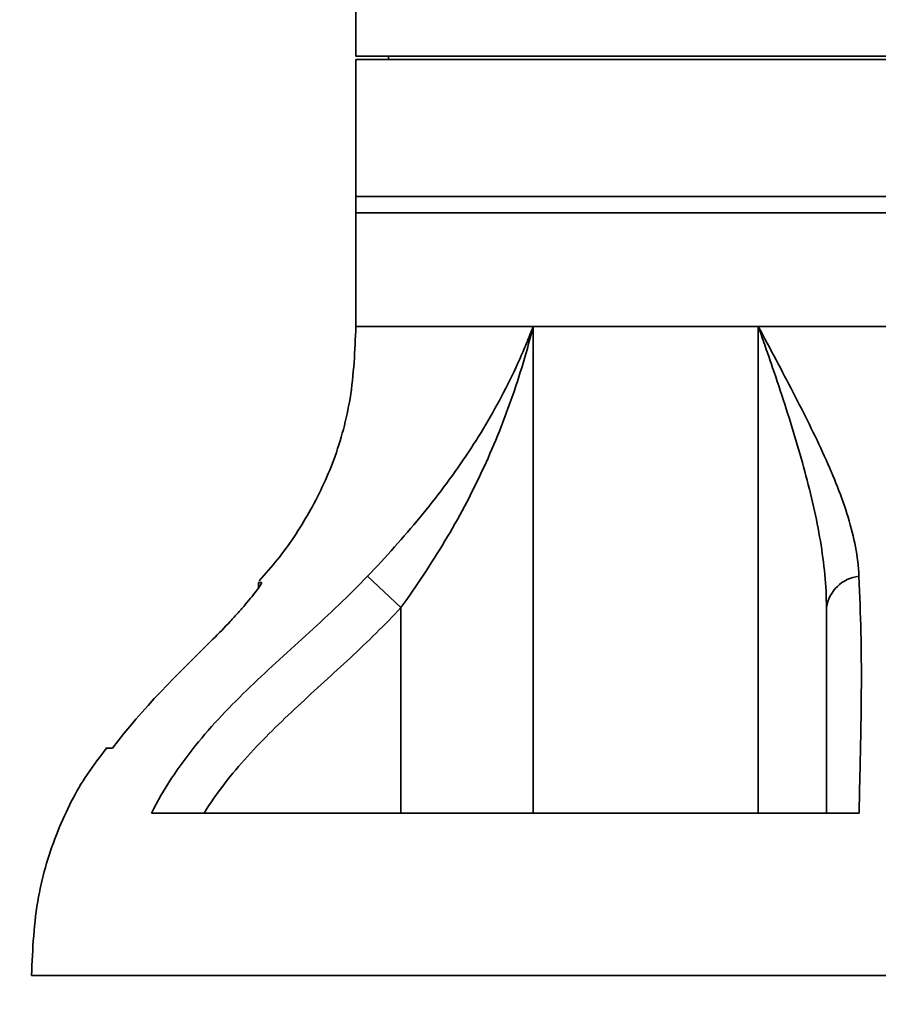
# Model space of a CAD drawing. Header units: millimetres. Extents: x 116 to 166, y 85 to 196.
# Tile 4 of 14: x 146.68 to 151.97, y 91.34 to 97.41. Entities that reach past the tile are written whole.
import ezdxf

# ---------------------------------------------------------------- set-up
doc = ezdxf.new("R2010")
doc.units = ezdxf.units.MM
doc.layers.add('SLD-0', color=179, linetype='Continuous')
doc.layers.add('标注层', color=7, linetype='Continuous')
doc.styles.add('SLDTEXTSTYLE1', font='GOTHIC.TTF', dxfattribs={"width": 0.79431})
doc.styles.add('SLDTEXTSTYLE2', font='GOTHIC.TTF', dxfattribs={"width": 0.913})
doc.dimstyles.new('SLDDIMSTYLE0', dxfattribs={"dimtxt": 2.5, "dimasz": 3.5, "dimexe": 0, "dimexo": 0.0625, "dimgap": 0.625, "dimtad": 2, "dimlfac": 10, "dimrnd": 1e-09, "dimzin": 12, "dimdsep": 46, "dimtxsty": 'SLDTEXTSTYLE1', "dimblk1": 'NONE', "dimblk2": 'NONE', "dimsah": 1, "dimcen": 0.09, "dimadec": 0, "dimazin": 3, "dimtfac": 1, "dimtofl": 0, "dimtmove": 0, "dimatfit": 3, "dimldrblk": 'NONE', "dimfxl": 0, "dimfrac": 2, "dimtolj": 1, "dimtzin": 12, "dimarcsym": 0})

# ---------------------------------------------------------------- blocks, each defined once
blk = doc.blocks.new('_D_6')
at = {"layer": '标注层'}
for p, q in [((140.2384, 108.0369), (140.2384, 85.2751)), ((154.6534, 93.8219), (154.6534, 85.2751)), ((154.6534, 85.7751), (140.2384, 85.7751))]:
    blk.add_line(p, q, dxfattribs=at)
for points in [[(140.2384, 85.7751), (142.2384, 85.5251), (142.2384, 86.0251)], [(154.6534, 85.7751), (152.6534, 86.0251), (152.6534, 85.5251)]]:
    blk.add_solid(points, dxfattribs=at)
at = {"layer": '标注层', "insert": (143.1386, 88.9978), "char_height": 2.5, "attachment_point": 1, "style": 'SLDTEXTSTYLE2'}
blk.add_mtext('144.15', dxfattribs=at)
blk = doc.blocks.new('_NONE')
blk = doc.blocks.new('_D_7')
at = {"layer": '标注层'}
for p, q in [((144.1084, 103.5369), (127.9527, 103.5369)), ((128.4527, 103.5369), (128.4527, 91.5219)), ((146.2534, 91.5219), (127.9527, 91.5219))]:
    blk.add_line(p, q, dxfattribs=at)
for points in [[(128.4527, 103.5369), (128.2027, 101.5369), (128.7027, 101.5369)], [(128.4527, 91.5219), (128.7027, 93.5219), (128.2027, 93.5219)]]:
    blk.add_solid(points, dxfattribs=at)
at = {"layer": '标注层', "insert": (125.23, 93.2221), "char_height": 2.5, "attachment_point": 1, "rotation": 90, "style": 'SLDTEXTSTYLE2'}
blk.add_mtext('120.15', dxfattribs=at)

msp = doc.modelspace()

# ---------------------------------------------------------------- linework, layer by layer
at = {"layer": 'SLD-0', "color": 179, "linetype": 'Continuous', "lineweight": 35}
for p, q in [((148.7534, 97.6369), (148.7534, 97.1869)), ((160.5534, 97.1869), (148.7534, 97.1869)), ((148.7534, 97.1669), (148.7534, 96.3219)), ((160.5534, 97.1669), (148.7534, 97.1669)), ((148.9534, 97.1869), (148.9534, 97.1669)), ((148.7534, 96.3219), (148.7534, 96.2219)), ((160.5534, 96.3219), (148.7534, 96.3219)), ((148.7534, 96.2219), (148.7534, 95.5219)), ((160.5534, 96.2219), (148.7534, 96.2219)), ((154.6534, 95.5219), (148.7534, 95.5219)), ((149.846, 95.5219), (148.7534, 95.5219)), ((149.846, 95.5219), (149.846, 92.5219)), ((151.2331, 95.5219), (149.846, 95.5219)), ((158.0737, 95.5219), (151.2331, 95.5219)), ((151.2331, 92.5219), (151.2331, 95.5219)), ((148.1534, 93.9423), (148.1534, 93.9107)), ((148.1534, 93.9423), (148.171, 93.9423)), ((148.8238, 93.9812), (149.0312, 93.7886)), ((149.0312, 92.5219), (149.0312, 93.7886)), ((147.2521, 92.9219), (147.2089, 92.9219)), ((147.4927, 92.5219), (151.8548, 92.5219)), ((154.6534, 91.5219), (146.7534, 91.5219))]:
    msp.add_line(p, q, dxfattribs=at)
msp.add_arc((151.8787, 93.7548), 0.2278, 96.25757, 171.46267, dxfattribs=at)
for points, knots in [([(148.7534, 95.5219), (148.7471, 95.3732), (148.7352, 95.0936), (148.6303, 94.7047), (148.4731, 94.3725), (148.3101, 94.1269), (148.196, 93.9968), (148.1579, 93.9534)], [0, 0, 0, 0, 0.259195, 0.48764, 0.697834, 0.899218, 1, 1, 1, 1]), ([(148.8238, 93.9812), (148.9381, 94.1014), (149.0469, 94.2218), (149.2505, 94.4681), (149.3456, 94.5945), (149.4745, 94.7868), (149.5153, 94.8514), (149.5928, 94.9821), (149.6295, 95.0482), (149.6985, 95.1815), (149.7309, 95.2486), (149.7763, 95.3504), (149.791, 95.3844), (149.8122, 95.4358), (149.8191, 95.453), (149.8327, 95.4874), (149.8395, 95.5047), (149.846, 95.5219)], [0, 0, 0, 0, 0.25, 0.25, 0.5, 0.5, 0.625, 0.625, 0.75, 0.75, 0.875, 0.875, 0.9375, 0.9375, 0.96875, 0.96875, 1, 1, 1, 1]), ([(149.0312, 93.7886), (149.1275, 93.9235), (149.2186, 94.0598), (149.3859, 94.3395), (149.4624, 94.4832), (149.5643, 94.7011), (149.5962, 94.7743), (149.6562, 94.9217), (149.6843, 94.996), (149.7367, 95.1451), (149.761, 95.22), (149.7948, 95.3328), (149.8056, 95.3705), (149.8264, 95.4461), (149.8365, 95.4842), (149.846, 95.5219)], [0, 0, 0, 0, 0.25, 0.25, 0.5, 0.5, 0.625, 0.625, 0.75, 0.75, 0.875, 0.875, 0.9375, 0.9375, 1, 1, 1, 1]), ([(151.2331, 95.5219), (151.2701, 95.4526), (151.3067, 95.3839), (151.3786, 95.2481), (151.4138, 95.181), (151.5168, 94.9817), (151.582, 94.8517), (151.6696, 94.6589), (151.697, 94.5949), (151.7464, 94.469), (151.7684, 94.4069), (151.8245, 94.2224), (151.8485, 94.1019), (151.8539, 93.9812)], [0, 0, 0, 0, 0.125, 0.125, 0.25, 0.25, 0.5, 0.5, 0.625, 0.625, 0.75, 0.75, 1, 1, 1, 1]), ([(151.6534, 93.7886), (151.6534, 93.9236), (151.6395, 94.0599), (151.6043, 94.2692), (151.5901, 94.3397), (151.5579, 94.4825), (151.5397, 94.5549), (151.4809, 94.7733), (151.4359, 94.9208), (151.3631, 95.1448), (151.338, 95.2197), (151.2993, 95.3327), (151.2863, 95.3704), (151.2665, 95.4271), (151.2599, 95.4461), (151.2466, 95.484), (151.2398, 95.503), (151.2331, 95.5219)], [0, 0, 0, 0, 0.25, 0.25, 0.375, 0.375, 0.5, 0.5, 0.75, 0.75, 0.875, 0.875, 0.9375, 0.9375, 0.96875, 0.96875, 1, 1, 1, 1]), ([(147.4927, 92.5219), (147.5675, 92.6705), (147.6593, 92.8076), (147.8152, 93.0008), (147.8702, 93.0632), (147.9836, 93.1839), (148.0421, 93.2423), (148.2209, 93.4144), (148.3444, 93.5248), (148.5888, 93.7482), (148.7097, 93.8611), (148.8238, 93.9812)], [0, 0, 0, 0, 0.25, 0.25, 0.375, 0.375, 0.5, 0.5, 0.75, 0.75, 1, 1, 1, 1]), ([(148.171, 93.9423), (148.1729, 93.9423), (148.1714, 93.9382), (148.1624, 93.9231), (148.1552, 93.9125), (148.1367, 93.8872), (148.1258, 93.8729), (148.1013, 93.8423), (148.0876, 93.8257), (148.0588, 93.792), (148.0437, 93.7747), (148.0119, 93.7393), (147.9952, 93.7211), (147.944, 93.6664), (147.9085, 93.63), (147.8718, 93.5934)], [0, 0, 0, 0, 0.125, 0.125, 0.25, 0.25, 0.375, 0.375, 0.5, 0.5, 0.625, 0.625, 0.75, 0.75, 1, 1, 1, 1]), ([(151.8539, 93.9812), (151.8592, 93.8612), (151.8633, 93.7483), (151.8683, 93.525), (151.8692, 93.4147), (151.8684, 93.2426), (151.8678, 93.1841), (151.8661, 93.0635), (151.8649, 93.0011), (151.861, 92.8077), (151.8576, 92.6706), (151.8548, 92.5219)], [0, 0, 0, 0, 0.25, 0.25, 0.5, 0.5, 0.625, 0.625, 0.75, 0.75, 1, 1, 1, 1]), ([(149.0312, 93.7886), (148.9313, 93.6812), (148.8262, 93.5792), (148.6119, 93.3793), (148.5028, 93.2814), (148.2885, 93.0817), (148.1832, 92.9798), (148.0354, 92.8168), (147.9878, 92.7606), (147.8983, 92.6445), (147.8563, 92.5845), (147.8176, 92.5219)], [0, 0, 0, 0, 0.25, 0.25, 0.5, 0.5, 0.75, 0.75, 0.875, 0.875, 1, 1, 1, 1]), ([(151.6534, 92.5219), (151.6534, 92.5845), (151.6534, 92.6445), (151.6534, 92.7606), (151.6534, 92.8168), (151.6534, 92.9798), (151.6534, 93.0817), (151.6534, 93.2814), (151.6534, 93.3793), (151.6534, 93.5792), (151.6534, 93.6812), (151.6534, 93.7886)], [0, 0, 0, 0, 0.125, 0.125, 0.25, 0.25, 0.5, 0.5, 0.75, 0.75, 1, 1, 1, 1]), ([(147.2181, 92.9238), (147.1768, 92.8705), (147.0556, 92.7138), (146.9027, 92.4076), (146.7747, 91.9891), (146.7608, 91.6844), (146.7534, 91.5219)], [0, 0, 0, 0, 0.134289, 0.394472, 0.676916, 1, 1, 1, 1])]:
    msp.add_open_spline(points, degree=3, knots=knots, dxfattribs=at)
msp.add_open_spline([(147.8718, 93.5934), (147.6561, 93.3781), (147.4359, 93.1669), (147.2521, 92.9219)], degree=3, dxfattribs=at)

# ---------------------------------------------------------------- dimensions: what is measured, and where the dimension line sits
at = {"layer": '标注层'}
dim = msp.add_linear_dim(base=(154.6534, 85.7751), p1=(140.2384, 108.5369), p2=(154.6534, 94.3219), dimstyle='SLDDIMSTYLE0', dxfattribs=at)
dim.commit()
dim.dimension.update_dxf_attribs({"geometry": '_D_6', "text_midpoint": (147.4459, 85.7751), "dimtype": 160})
dim = msp.add_linear_dim(base=(128.4527, 103.5369), p1=(146.7534, 91.5219), p2=(144.6084, 103.5369), angle=90, dimstyle='SLDDIMSTYLE0', dxfattribs=at)
dim.commit()
dim.dimension.update_dxf_attribs({"geometry": '_D_7', "text_midpoint": (128.4527, 97.5294), "dimtype": 160})

doc.saveas('drawing.dxf')
